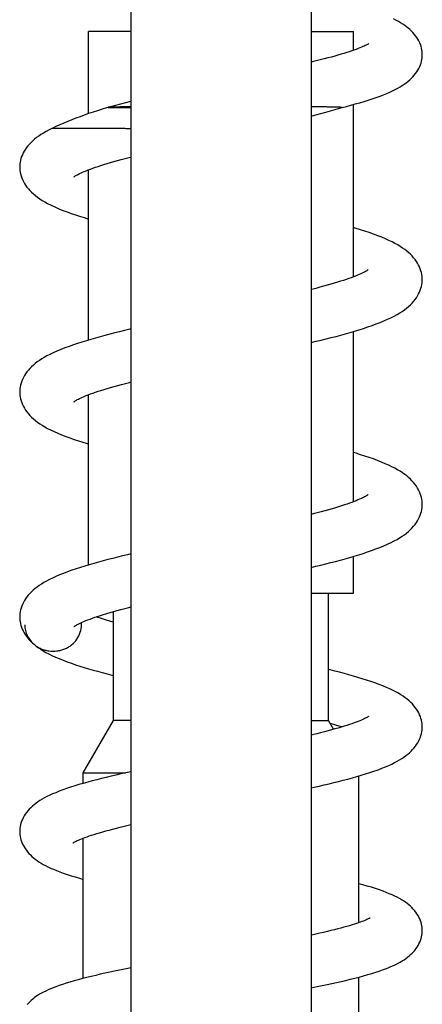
# Model space of a CAD drawing. Header units: millimetres. Extents: x 224 to 1420, y -1347 to 980.
# Tile 47 of 65: x 397 to 435, y 542 to 635. Entities that reach past the tile are written whole.
import ezdxf

# ---------------------------------------------------------------- set-up
doc = ezdxf.new("R2010")
doc.units = ezdxf.units.MM
doc.header["$LTSCALE"] = 77.505185
doc.layers.get('0').update_dxf_attribs({"linetype": 'CONTINUOUS'})

msp = doc.modelspace()

# ---------------------------------------------------------------- linework, layer by layer
at = {"color": 6, "linetype": 'CONTINUOUS'}
for p, q in [((407.489, 869.116), (407.489, 481.626)), ((424.489, 869.116), (424.489, 481.626)), ((403.489, 625.876), (403.489, 633.626)), ((407.489, 633.626), (403.489, 633.626)), ((424.489, 633.626), (428.489, 633.626)), ((428.489, 631.852), (428.489, 633.626)), ((405.558, 626.534), (405.326, 626.471)), ((405.328, 626.471), (405.327, 626.47)), ((427.433, 626.461), (427.434, 626.461)), ((428.489, 610.48), (428.489, 626.745)), ((400.012, 624.467), (400.011, 624.467)), ((403.489, 604.518), (403.489, 620.585)), ((428.489, 589.263), (428.489, 605.329)), ((424.489, 604.285), (424.985, 604.403)), ((403.489, 583.301), (403.489, 599.367)), ((428.489, 580.626), (428.489, 584.112)), ((426.139, 568.626), (426.139, 580.626)), ((405.839, 568.626), (405.839, 578.907)), ((402.989, 563.69), (405.839, 568.626)), ((407.489, 568.626), (405.839, 568.626)), ((424.489, 568.626), (426.139, 568.626)), ((426.619, 567.796), (426.139, 568.626)), ((402.989, 562.692), (402.989, 563.69)), ((402.989, 563.69), (407.016, 563.69)), ((407.489, 563.794), (407.008, 563.688)), ((428.989, 549.541), (428.989, 563.391)), ((402.989, 544.296), (402.989, 557.533)), ((428.989, 532.606), (428.989, 544.414)), ((424.489, 543.398), (425.079, 543.517))]:
    msp.add_line(p, q, dxfattribs=at)
at = {"color": 7, "linetype": 'CONTINUOUS'}
msp.add_line((424.489, 580.626), (428.489, 580.626), dxfattribs=at)
at = {"color": 6, "linetype": 'CONTINUOUS'}
for points in [[(434.989, 631.446), (434.985, 631.581), (434.972, 631.74), (434.948, 631.902), (434.913, 632.066), (434.868, 632.232), (434.81, 632.4), (434.742, 632.568), (434.662, 632.734), (434.571, 632.899), (434.469, 633.063), (434.355, 633.223), (434.232, 633.379), (434.103, 633.527), (433.966, 633.668), (433.822, 633.805), (433.667, 633.939), (433.502, 634.071), (433.326, 634.199), (433.14, 634.325), (432.941, 634.449), (432.73, 634.572), (432.504, 634.693), (432.26, 634.816)], [(429.947, 632.498), (429.946, 632.498), (429.94, 632.493), (429.926, 632.483), (429.901, 632.466), (429.866, 632.444), (429.819, 632.417), (429.76, 632.384), (429.689, 632.346), (429.603, 632.302), (429.499, 632.253), (429.379, 632.199), (429.243, 632.14), (429.091, 632.077), (428.924, 632.011), (428.74, 631.942), (428.541, 631.87), (428.326, 631.796), (428.095, 631.719), (427.851, 631.64), (427.592, 631.56), (427.318, 631.478), (427.029, 631.394), (426.725, 631.308), (426.404, 631.22), (426.069, 631.13), (425.72, 631.039), (425.358, 630.947), (424.983, 630.853), (424.597, 630.759), (424.489, 630.733)], [(427.433, 626.46), (427.821, 626.562), (428.248, 626.677), (428.667, 626.794), (429.081, 626.914), (429.488, 627.036), (429.886, 627.16), (430.271, 627.286), (430.642, 627.413), (430.996, 627.541), (431.328, 627.668), (431.638, 627.794), (431.925, 627.917), (432.191, 628.04), (432.439, 628.162), (432.671, 628.284), (432.888, 628.407), (433.093, 628.533), (433.286, 628.661), (433.468, 628.792), (433.638, 628.926), (433.799, 629.064), (433.95, 629.205), (434.092, 629.352), (434.225, 629.503), (434.349, 629.659), (434.463, 629.82), (434.567, 629.984), (434.659, 630.151), (434.74, 630.32), (434.81, 630.488), (434.867, 630.656), (434.913, 630.823), (434.948, 630.988), (434.972, 631.151), (434.986, 631.311), (434.989, 631.445)], [(407.489, 627.029), (407.452, 627.02), (406.968, 626.9), (406.491, 626.779), (406.021, 626.657), (405.558, 626.534)], [(405.327, 626.47), (405.192, 626.429), (404.759, 626.293), (404.331, 626.156), (403.91, 626.018), (403.495, 625.878), (403.086, 625.736), (402.684, 625.593), (402.289, 625.447), (401.9, 625.298), (401.518, 625.146), (401.143, 624.991), (400.774, 624.83), (400.413, 624.664), (400.06, 624.491), (400.012, 624.467)], [(424.489, 625.648), (424.955, 625.772), (425.418, 625.896), (425.873, 626.02), (426.32, 626.144), (426.757, 626.266), (427.185, 626.389), (427.434, 626.461)], [(400.011, 624.467), (399.758, 624.342), (399.473, 624.191), (399.222, 624.047), (398.994, 623.906), (398.783, 623.764), (398.585, 623.62), (398.399, 623.472), (398.225, 623.321), (398.064, 623.168), (397.914, 623.012), (397.774, 622.851), (397.644, 622.684), (397.525, 622.514), (397.418, 622.342), (397.324, 622.169), (397.242, 621.996), (397.171, 621.822), (397.113, 621.648), (397.066, 621.477), (397.031, 621.308), (397.007, 621.141), (396.993, 620.977), (396.989, 620.837)], [(402.116, 619.921), (402.115, 619.921), (402.119, 619.923), (402.13, 619.933), (402.152, 619.948), (402.183, 619.97), (402.225, 619.998), (402.28, 620.032), (402.349, 620.072), (402.432, 620.118), (402.531, 620.17), (402.647, 620.227), (402.779, 620.29), (402.927, 620.356), (403.09, 620.426), (403.266, 620.498), (403.459, 620.574), (403.669, 620.652), (403.893, 620.733), (404.134, 620.817), (404.389, 620.902), (404.659, 620.989), (404.942, 621.078), (405.24, 621.168), (405.553, 621.26), (405.88, 621.353), (406.221, 621.448), (406.577, 621.544), (406.946, 621.641), (407.329, 621.74), (407.489, 621.781)], [(396.989, 620.837), (396.993, 620.696), (397.007, 620.528), (397.032, 620.358), (397.069, 620.186), (397.117, 620.011), (397.178, 619.834), (397.251, 619.657), (397.336, 619.48), (397.434, 619.304), (397.545, 619.128), (397.67, 618.954), (397.806, 618.783), (397.953, 618.618), (398.112, 618.457), (398.283, 618.299), (398.469, 618.144), (398.667, 617.992), (398.878, 617.844), (399.103, 617.699), (399.35, 617.552), (399.627, 617.4), (399.946, 617.239), (400.302, 617.072), (400.684, 616.907), (401.075, 616.749), (401.464, 616.601), (401.851, 616.462), (402.244, 616.328), (402.646, 616.197), (403.061, 616.067), (403.485, 615.939), (403.489, 615.938)], [(434.988, 610.229), (434.984, 610.372), (434.97, 610.54), (434.945, 610.71), (434.908, 610.883), (434.859, 611.058), (434.798, 611.235), (434.725, 611.413), (434.639, 611.59), (434.541, 611.767), (434.428, 611.944), (434.302, 612.12), (434.164, 612.291), (434.018, 612.454), (433.865, 612.609), (433.702, 612.76), (433.526, 612.908), (433.335, 613.055), (433.129, 613.202), (432.906, 613.347), (432.667, 613.491), (432.409, 613.634), (432.131, 613.778), (431.831, 613.922), (431.506, 614.068), (431.155, 614.216), (430.781, 614.364), (430.388, 614.51), (429.984, 614.652), (429.575, 614.789), (429.164, 614.921), (428.748, 615.05), (428.489, 615.126)], [(429.865, 611.145), (429.86, 611.141), (429.847, 611.131), (429.824, 611.114), (429.79, 611.091), (429.744, 611.062), (429.686, 611.026), (429.615, 610.985), (429.531, 610.938), (429.432, 610.887), (429.317, 610.83), (429.183, 610.767), (429.032, 610.7), (428.864, 610.628), (428.682, 610.554), (428.486, 610.478), (428.275, 610.4), (428.049, 610.319), (427.807, 610.235), (427.548, 610.149), (427.273, 610.061), (426.982, 609.97), (426.676, 609.878), (426.355, 609.785), (426.02, 609.69), (425.672, 609.593), (425.312, 609.496), (424.939, 609.398), (424.556, 609.3), (424.489, 609.283)], [(424.985, 604.403), (425.458, 604.518), (425.926, 604.634), (426.387, 604.752), (426.843, 604.87), (427.294, 604.991), (427.738, 605.113), (428.175, 605.237), (428.603, 605.363), (429.023, 605.49), (429.435, 605.621), (429.842, 605.755), (430.242, 605.894), (430.633, 606.036), (431.01, 606.182), (431.371, 606.33), (431.712, 606.479), (432.033, 606.63), (432.33, 606.78), (432.604, 606.929), (432.856, 607.078), (433.088, 607.227), (433.303, 607.376), (433.501, 607.528), (433.686, 607.683), (433.859, 607.841), (434.019, 608.003), (434.167, 608.169), (434.304, 608.34), (434.429, 608.514), (434.541, 608.69), (434.64, 608.867), (434.726, 609.045), (434.799, 609.223), (434.86, 609.4), (434.908, 609.576), (434.945, 609.749), (434.97, 609.919), (434.984, 610.087), (434.988, 610.229)], [(407.489, 605.562), (407.374, 605.535), (406.893, 605.42), (406.42, 605.304), (405.954, 605.188), (405.495, 605.071), (405.041, 604.952), (404.594, 604.832), (404.152, 604.709), (403.717, 604.585), (403.289, 604.458), (402.87, 604.33), (402.46, 604.199), (402.057, 604.065), (401.658, 603.925), (401.26, 603.778), (400.869, 603.625), (400.496, 603.469), (400.15, 603.315), (399.839, 603.165), (399.559, 603.02), (399.304, 602.878), (399.07, 602.736), (398.852, 602.594), (398.647, 602.449), (398.456, 602.302), (398.278, 602.152), (398.113, 602), (397.959, 601.844), (397.814, 601.682), (397.677, 601.512), (397.552, 601.337), (397.439, 601.16), (397.34, 600.983), (397.254, 600.805), (397.181, 600.627), (397.12, 600.45), (397.071, 600.275), (397.034, 600.102), (397.009, 599.931), (396.994, 599.763), (396.991, 599.62)], [(402.114, 598.702), (402.114, 598.702), (402.117, 598.704), (402.128, 598.713), (402.149, 598.729), (402.181, 598.75), (402.223, 598.779), (402.278, 598.813), (402.347, 598.853), (402.43, 598.899), (402.528, 598.951), (402.643, 599.008), (402.777, 599.071), (402.925, 599.138), (403.087, 599.208), (403.264, 599.28), (403.456, 599.355), (403.665, 599.433), (403.89, 599.514), (404.131, 599.598), (404.388, 599.684), (404.662, 599.772), (404.95, 599.863), (405.254, 599.954), (405.572, 600.048), (405.904, 600.142), (406.248, 600.238), (406.605, 600.334), (406.973, 600.432), (407.353, 600.53), (407.489, 600.564)], [(396.991, 599.62), (396.994, 599.479), (397.009, 599.311), (397.034, 599.141), (397.07, 598.968), (397.119, 598.793), (397.179, 598.617), (397.252, 598.439), (397.338, 598.262), (397.436, 598.085), (397.547, 597.909), (397.672, 597.735), (397.808, 597.564), (397.956, 597.398), (398.116, 597.236), (398.288, 597.078), (398.473, 596.923), (398.672, 596.771), (398.884, 596.622), (399.113, 596.475), (399.358, 596.33), (399.624, 596.184), (399.913, 596.037), (400.23, 595.887), (400.577, 595.735), (400.95, 595.581), (401.338, 595.431), (401.731, 595.287), (402.127, 595.15), (402.527, 595.018), (402.937, 594.888), (403.356, 594.76), (403.489, 594.721)], [(434.988, 589.011), (434.984, 589.155), (434.97, 589.323), (434.944, 589.494), (434.907, 589.667), (434.859, 589.843), (434.798, 590.02), (434.724, 590.198), (434.638, 590.376), (434.539, 590.552), (434.428, 590.727), (434.301, 590.903), (434.161, 591.077), (434.013, 591.242), (433.86, 591.397), (433.697, 591.547), (433.519, 591.696), (433.326, 591.845), (433.116, 591.993), (432.891, 592.139), (432.649, 592.284), (432.392, 592.426), (432.114, 592.569), (431.815, 592.712), (431.492, 592.857), (431.141, 593.004), (430.764, 593.153), (430.373, 593.298), (429.975, 593.438), (429.571, 593.574), (429.158, 593.706), (428.738, 593.835), (428.489, 593.909)], [(429.865, 589.928), (429.865, 589.928), (429.861, 589.925), (429.848, 589.915), (429.827, 589.899), (429.794, 589.877), (429.75, 589.848), (429.694, 589.813), (429.625, 589.773), (429.543, 589.728), (429.448, 589.678), (429.339, 589.624), (429.214, 589.564), (429.071, 589.5), (428.912, 589.431), (428.736, 589.359), (428.545, 589.284), (428.34, 589.206), (428.12, 589.127), (427.884, 589.044), (427.632, 588.959), (427.363, 588.872), (427.079, 588.783), (426.78, 588.692), (426.466, 588.599), (426.138, 588.505), (425.797, 588.41), (425.443, 588.314), (425.076, 588.217), (424.699, 588.119), (424.489, 588.066)], [(424.489, 583.068), (424.936, 583.174), (425.411, 583.289), (425.88, 583.406), (426.343, 583.523), (426.8, 583.642), (427.252, 583.762), (427.697, 583.884), (428.136, 584.009), (428.566, 584.134), (428.986, 584.262), (429.398, 584.392), (429.803, 584.525), (430.205, 584.664), (430.604, 584.808), (430.994, 584.958), (431.367, 585.111), (431.716, 585.264), (432.038, 585.415), (432.333, 585.564), (432.602, 585.711), (432.85, 585.857), (433.08, 586.004), (433.294, 586.153), (433.494, 586.305), (433.681, 586.46), (433.854, 586.619), (434.015, 586.781), (434.164, 586.948), (434.302, 587.119), (434.427, 587.294), (434.539, 587.471), (434.638, 587.648), (434.725, 587.826), (434.798, 588.004), (434.859, 588.182), (434.908, 588.357), (434.945, 588.53), (434.97, 588.701), (434.984, 588.87), (434.988, 589.011)], [(407.489, 584.345), (407.169, 584.269), (406.694, 584.154), (406.226, 584.039), (405.767, 583.923), (405.314, 583.806), (404.865, 583.688), (404.422, 583.567), (403.985, 583.445), (403.556, 583.321), (403.136, 583.195), (402.724, 583.067), (402.317, 582.935), (401.912, 582.798), (401.511, 582.655), (401.12, 582.507), (400.748, 582.359), (400.402, 582.211), (400.084, 582.067), (399.793, 581.925), (399.525, 581.784), (399.277, 581.644), (399.045, 581.504), (398.829, 581.361), (398.627, 581.217), (398.439, 581.071), (398.263, 580.921), (398.1, 580.77), (397.948, 580.614), (397.804, 580.453), (397.669, 580.283), (397.544, 580.109), (397.433, 579.933), (397.336, 579.757), (397.251, 579.581), (397.178, 579.404), (397.118, 579.228), (397.07, 579.054), (397.034, 578.882), (397.009, 578.712), (396.994, 578.545), (396.99, 578.403)], [(402.114, 577.485), (402.114, 577.485), (402.117, 577.487), (402.128, 577.496), (402.149, 577.511), (402.18, 577.533), (402.223, 577.561), (402.278, 577.595), (402.346, 577.635), (402.426, 577.68), (402.52, 577.729), (402.628, 577.784), (402.754, 577.844), (402.898, 577.909), (403.059, 577.979), (403.234, 578.051), (403.423, 578.125), (403.628, 578.202), (403.85, 578.283), (404.09, 578.367), (404.345, 578.453), (404.616, 578.541), (404.903, 578.631), (405.204, 578.722), (405.52, 578.816), (405.85, 578.91), (406.193, 579.006), (406.548, 579.102), (406.916, 579.199), (407.295, 579.298), (407.489, 579.347)], [(396.99, 578.403), (396.994, 578.267), (397.007, 578.103), (397.031, 577.938), (397.066, 577.77), (397.111, 577.601), (397.168, 577.43), (397.236, 577.257), (397.317, 577.085), (397.409, 576.913), (397.514, 576.742), (397.631, 576.573), (397.759, 576.406), (397.898, 576.243), (398.049, 576.085), (398.21, 575.93), (398.372, 575.788)], [(405.839, 577.908), (405.826, 577.912), (405.503, 578.003), (405.195, 578.093), (404.9, 578.182), (404.618, 578.27), (404.35, 578.356), (404.204, 578.405)], [(398.372, 575.788), (398.548, 575.646), (398.751, 575.497), (398.97, 575.349), (399.207, 575.202), (399.462, 575.055), (399.739, 574.909), (400.039, 574.761), (400.363, 574.613), (400.711, 574.464), (401.082, 574.315), (401.471, 574.168), (401.87, 574.026), (402.271, 573.89), (402.673, 573.759), (403.078, 573.633), (403.491, 573.51), (403.913, 573.388), (404.345, 573.267), (404.786, 573.147), (405.236, 573.029), (405.694, 572.912), (405.839, 572.876)], [(434.989, 568.017), (434.985, 568.157), (434.971, 568.321), (434.946, 568.488), (434.91, 568.658), (434.862, 568.829), (434.803, 569.002), (434.731, 569.176), (434.647, 569.349), (434.552, 569.521), (434.443, 569.693), (434.322, 569.861), (434.191, 570.026), (434.05, 570.184), (433.899, 570.338), (433.737, 570.487), (433.564, 570.634), (433.377, 570.778), (433.177, 570.919), (432.962, 571.058), (432.733, 571.195), (432.488, 571.33), (432.225, 571.465), (431.938, 571.603), (431.622, 571.743), (431.275, 571.887), (430.902, 572.033), (430.512, 572.176), (430.116, 572.314), (429.719, 572.445), (429.318, 572.571), (428.911, 572.695), (428.493, 572.817), (428.066, 572.937), (427.631, 573.056), (427.188, 573.173), (426.74, 573.288), (426.285, 573.403), (426.139, 573.438)], [(429.916, 569.023), (429.917, 569.024), (429.914, 569.021), (429.902, 569.013), (429.881, 568.998), (429.85, 568.977), (429.806, 568.95), (429.75, 568.917), (429.68, 568.879), (429.596, 568.834), (429.495, 568.784), (429.377, 568.729), (429.243, 568.669), (429.097, 568.607), (428.936, 568.542), (428.759, 568.474), (428.564, 568.402), (428.352, 568.327), (428.124, 568.25), (427.88, 568.17), (427.619, 568.088), (427.344, 568.004), (427.053, 567.919), (426.748, 567.832), (426.429, 567.744), (426.097, 567.655), (425.752, 567.565), (425.394, 567.475), (425.023, 567.383), (424.639, 567.29), (424.489, 567.255)], [(424.489, 562.263), (424.788, 562.329), (425.265, 562.437), (425.734, 562.546), (426.195, 562.655), (426.648, 562.765), (427.093, 562.876), (427.533, 562.989), (427.966, 563.104), (428.392, 563.22), (428.812, 563.339), (429.225, 563.461), (429.632, 563.585), (430.032, 563.714), (430.427, 563.847), (430.809, 563.983), (431.173, 564.12), (431.511, 564.257), (431.821, 564.39), (432.106, 564.521), (432.369, 564.651), (432.613, 564.78), (432.842, 564.911), (433.057, 565.043), (433.257, 565.177), (433.443, 565.312), (433.617, 565.449), (433.78, 565.589), (433.933, 565.733), (434.077, 565.882), (434.212, 566.036), (434.338, 566.196), (434.455, 566.36), (434.56, 566.528), (434.655, 566.699), (434.737, 566.871), (434.807, 567.043), (434.865, 567.214), (434.912, 567.384), (434.947, 567.552), (434.971, 567.717), (434.985, 567.88), (434.989, 568.017)], [(426.288, 568.368), (426.482, 568.314), (426.798, 568.225), (427.098, 568.136), (427.383, 568.05), (427.438, 568.033)], [(407.008, 563.688), (406.535, 563.582), (406.069, 563.475), (405.608, 563.367), (405.154, 563.258), (404.707, 563.148), (404.268, 563.037), (403.836, 562.924), (403.412, 562.81), (402.995, 562.693), (402.586, 562.574), (402.187, 562.453), (401.797, 562.329), (401.418, 562.202), (401.055, 562.074), (400.711, 561.946), (400.39, 561.818), (400.094, 561.693), (399.82, 561.569), (399.566, 561.446), (399.33, 561.323), (399.108, 561.199), (398.899, 561.072), (398.702, 560.943), (398.518, 560.811), (398.345, 560.677), (398.184, 560.539), (398.033, 560.399), (397.892, 560.254), (397.759, 560.103), (397.634, 559.946), (397.518, 559.783), (397.414, 559.618), (397.321, 559.451), (397.24, 559.283), (397.171, 559.114), (397.113, 558.945), (397.067, 558.778), (397.032, 558.612), (397.008, 558.449), (396.994, 558.289), (396.99, 558.152)], [(402.017, 557.071), (402.017, 557.071), (402.02, 557.074), (402.033, 557.082), (402.055, 557.097), (402.087, 557.118), (402.131, 557.144), (402.187, 557.175), (402.255, 557.211), (402.335, 557.252), (402.43, 557.297), (402.54, 557.347), (402.666, 557.402), (402.81, 557.462), (402.971, 557.526), (403.149, 557.593), (403.344, 557.663), (403.553, 557.735), (403.776, 557.81), (404.015, 557.886), (404.268, 557.964), (404.537, 558.044), (404.823, 558.126), (405.124, 558.21), (405.44, 558.296), (405.77, 558.383), (406.115, 558.471), (406.473, 558.561), (406.843, 558.651), (407.224, 558.742), (407.489, 558.804)], [(396.99, 558.152), (396.994, 558.02), (397.007, 557.861), (397.03, 557.699), (397.065, 557.536), (397.11, 557.371), (397.166, 557.204), (397.234, 557.037), (397.313, 556.87), (397.404, 556.705), (397.505, 556.542), (397.617, 556.384), (397.736, 556.231), (397.864, 556.085), (397.999, 555.944), (398.142, 555.808), (398.294, 555.676), (398.455, 555.547), (398.626, 555.421), (398.808, 555.298), (399.002, 555.176), (399.208, 555.057), (399.426, 554.939), (399.66, 554.822), (399.909, 554.705), (400.178, 554.588), (400.466, 554.469), (400.776, 554.349), (401.107, 554.228), (401.46, 554.107), (401.833, 553.985), (402.224, 553.864), (402.629, 553.744), (402.989, 553.642)], [(434.989, 548.809), (434.985, 548.941), (434.972, 549.097), (434.949, 549.255), (434.915, 549.415), (434.871, 549.577), (434.816, 549.74), (434.749, 549.904), (434.672, 550.066), (434.584, 550.227), (434.485, 550.385), (434.376, 550.541), (434.259, 550.691), (434.134, 550.834), (434.003, 550.971), (433.864, 551.103), (433.716, 551.232), (433.558, 551.358), (433.391, 551.48), (433.214, 551.599), (433.027, 551.716), (432.827, 551.831), (432.614, 551.944), (432.385, 552.058), (432.139, 552.171), (431.874, 552.285), (431.59, 552.401), (431.28, 552.518), (430.942, 552.639), (430.573, 552.764), (430.184, 552.888), (429.788, 553.008), (429.39, 553.122), (428.99, 553.233), (428.989, 553.233)], [(430.03, 549.995), (430.03, 549.995), (430.022, 549.989), (430.005, 549.978), (429.978, 549.962), (429.939, 549.94), (429.89, 549.913), (429.828, 549.881), (429.752, 549.844), (429.66, 549.802), (429.552, 549.755), (429.429, 549.704), (429.289, 549.65), (429.135, 549.592), (428.965, 549.532), (428.779, 549.469), (428.575, 549.403), (428.354, 549.334), (428.116, 549.263), (427.863, 549.19), (427.593, 549.115), (427.308, 549.038), (427.008, 548.96), (426.694, 548.881), (426.366, 548.802), (426.025, 548.721), (425.671, 548.639), (425.304, 548.557), (424.925, 548.474), (424.532, 548.39), (424.489, 548.381)], [(425.079, 543.517), (425.546, 543.613), (426.006, 543.71), (426.459, 543.808), (426.903, 543.907), (427.34, 544.006), (427.768, 544.107), (428.19, 544.209), (428.607, 544.314), (429.024, 544.422), (429.439, 544.535), (429.845, 544.651), (430.232, 544.766), (430.592, 544.879), (430.922, 544.989), (431.228, 545.096), (431.512, 545.201), (431.778, 545.305), (432.03, 545.41), (432.267, 545.515), (432.49, 545.621), (432.7, 545.728), (432.898, 545.835), (433.085, 545.945), (433.262, 546.057), (433.431, 546.172), (433.59, 546.29), (433.741, 546.412), (433.884, 546.537), (434.019, 546.667), (434.147, 546.801), (434.268, 546.941), (434.382, 547.088), (434.489, 547.24), (434.587, 547.398), (434.674, 547.558), (434.751, 547.721), (434.817, 547.883), (434.872, 548.046), (434.916, 548.208), (434.949, 548.367), (434.972, 548.525), (434.985, 548.68), (434.989, 548.809)], [(407.489, 545.286), (407.339, 545.257), (406.866, 545.163), (406.4, 545.069), (405.939, 544.973), (405.485, 544.877), (405.037, 544.78), (404.596, 544.682), (404.163, 544.583), (403.739, 544.483), (403.324, 544.381), (402.917, 544.278), (402.516, 544.172), (402.12, 544.063), (401.732, 543.95), (401.361, 543.837), (401.017, 543.726), (400.703, 543.619), (400.415, 543.515), (400.149, 543.413), (399.9, 543.311), (399.665, 543.209), (399.444, 543.107), (399.236, 543.003), (399.042, 542.899), (398.858, 542.793), (398.684, 542.684), (398.52, 542.573), (398.363, 542.458), (398.215, 542.339), (398.076, 542.217), (397.944, 542.092), (397.82, 541.962), (397.701, 541.825)]]:
    msp.add_lwpolyline(points, dxfattribs=at)
msp.add_arc((400.712, 577.643), 2.116, 0.02296, 5.80539, dxfattribs=at)
for points, knots in [([(405.322, 626.472), (405.322, 626.472), (405.32, 626.471), (405.322, 626.47), (405.325, 626.47), (405.329, 626.469), (405.336, 626.469), (405.345, 626.468), (405.356, 626.467), (405.375, 626.466), (405.405, 626.465), (405.447, 626.464), (405.496, 626.463), (405.575, 626.462), (405.685, 626.46), (405.884, 626.458), (406.154, 626.456), (406.488, 626.455), (406.826, 626.455), (407.16, 626.456), (407.38, 626.457), (407.49, 626.458)], [0, 0, 0, 0, 0.000609, 0.001025, 0.002221, 0.00432, 0.00738, 0.011453, 0.01659, 0.022815, 0.038372, 0.057758, 0.080596, 0.106505, 0.16603, 0.233304, 0.381627, 0.538999, 0.695584, 0.848709, 1, 1, 1, 1]), ([(407.48, 626.525), (407.359, 626.523), (407.123, 626.52), (406.777, 626.514), (406.45, 626.508), (406.19, 626.503), (405.995, 626.499), (405.861, 626.495), (405.736, 626.492), (405.623, 626.488), (405.522, 626.484), (405.446, 626.48), (405.393, 626.478), (405.362, 626.476), (405.339, 626.474), (405.327, 626.473), (405.322, 626.472)], [0, 0, 0, 0, 0.167856, 0.328495, 0.480772, 0.623104, 0.689433, 0.751809, 0.809682, 0.862469, 0.909562, 0.950353, 0.968054, 0.982973, 0.993991, 1, 1, 1, 1]), ([(427.435, 626.459), (427.436, 626.459), (427.437, 626.46), (427.44, 626.46), (427.439, 626.462), (427.437, 626.462), (427.434, 626.463), (427.428, 626.463), (427.417, 626.465), (427.4, 626.466), (427.381, 626.467), (427.359, 626.468), (427.335, 626.47), (427.309, 626.471), (427.272, 626.473), (427.221, 626.475), (427.157, 626.478), (427.061, 626.481), (426.929, 626.485), (426.69, 626.492), (426.362, 626.499), (425.938, 626.507), (425.482, 626.515), (424.998, 626.523), (424.667, 626.527), (424.498, 626.529)], [0, 0, 0, 0, 0.001063, 0.001589, 0.001821, 0.002425, 0.00348, 0.004968, 0.009136, 0.014693, 0.021397, 0.029005, 0.037274, 0.046053, 0.055323, 0.075305, 0.097152, 0.120802, 0.173238, 0.231856, 0.363245, 0.507811, 0.66313, 0.827663, 1, 1, 1, 1]), ([(406.953, 624.467), (406.513, 624.466), (405.665, 624.466), (404.443, 624.468), (403.488, 624.467), (402.781, 624.467), (402.298, 624.467), (401.85, 624.467), (401.44, 624.467), (401.07, 624.467), (400.788, 624.467), (400.587, 624.467), (400.454, 624.467), (400.336, 624.467), (400.234, 624.467), (400.148, 624.467), (400.088, 624.467), (400.05, 624.467), (400.032, 624.467), (400.02, 624.467), (400.015, 624.467), (400.014, 624.467)], [0, 0, 0, 0, 0.190041, 0.366872, 0.528412, 0.602783, 0.672473, 0.737145, 0.796437, 0.849925, 0.897087, 0.918066, 0.937156, 0.954225, 0.969111, 0.981636, 0.99138, 0.995011, 0.997706, 0.999389, 1, 1, 1, 1]), ([(407.475, 624.442), (407.431, 624.443), (407.258, 624.447), (407.085, 624.457), (406.956, 624.467)], [0, 0, 0, 0, 0.251908, 1, 1, 1, 1]), ([(397.466, 577.644), (397.466, 577.471), (397.51, 577.12), (397.694, 576.621), (397.982, 576.165), (398.234, 575.904), (398.372, 575.788)], [0, 0, 0, 0, 0.244908, 0.493088, 0.745043, 1, 1, 1, 1]), ([(398.372, 575.788), (398.467, 575.708), (398.67, 575.562), (399.004, 575.389), (399.364, 575.265), (399.866, 575.165), (400.384, 575.162), (400.887, 575.255), (401.249, 575.373), (401.588, 575.54), (401.994, 575.824), (402.414, 576.278), (402.745, 576.929), (402.828, 577.408), (402.828, 577.644)], [0, 0, 0, 0, 0.062462, 0.125462, 0.189161, 0.253486, 0.382637, 0.447019, 0.510798, 0.573872, 0.636386, 0.759813, 0.881095, 1, 1, 1, 1])]:
    msp.add_open_spline(points, degree=3, knots=knots, dxfattribs=at)

doc.saveas('drawing.dxf')
